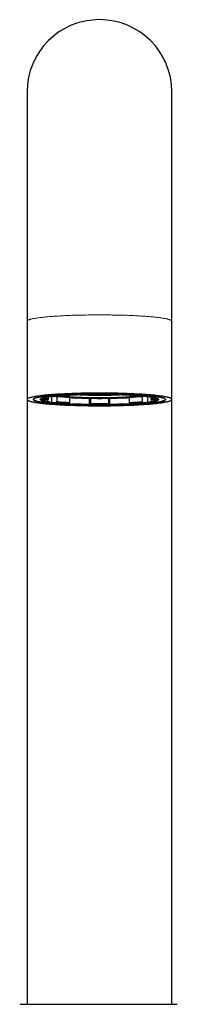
# Model space of a CAD drawing. Header units: millimetres. Extents: x 8 to 594, y 12 to 694.
# Tile 34 of 37: x 293 to 318, y 537 to 694. Entities that reach past the tile are written whole.
import ezdxf

# ---------------------------------------------------------------- set-up
doc = ezdxf.new("R2010")
doc.units = ezdxf.units.MM

msp = doc.modelspace()

# ---------------------------------------------------------------- linework, layer by layer
at = {"color": 7, "linetype": 'Continuous', "lineweight": 30}
for p, q in [((294.52, 682.37), (294.52, 645.87)), ((317.47, 645.87), (317.47, 682.37)), ((294.52, 645.87), (294.52, 633.42)), ((317.47, 633.42), (317.47, 645.87)), ((294.52, 633.42), (294.52, 537.17)), ((296.7, 633.52), (296.7, 633.52)), ((296.94, 633.56), (297.77, 633.54)), ((297.77, 633.29), (296.94, 633.28)), ((297.87, 633.82), (297.87, 633.64)), ((297.87, 633.64), (297.87, 633.39)), ((298.38, 633.89), (298.38, 633.05)), ((299.16, 633.83), (298.46, 633.88)), ((298.46, 632.95), (299.16, 633)), ((299.17, 633.83), (299.16, 633.83)), ((299.24, 633.84), (299.24, 633.1)), ((300.72, 634.07), (301.21, 634.01)), ((301.26, 634.12), (301.26, 634.11)), ((301.26, 633.75), (301.26, 632.92)), ((302.93, 634.16), (303.22, 634.2)), ((302.93, 634.17), (302.93, 634.19)), ((302.93, 634.16), (302.93, 634.17)), ((303.46, 634.19), (303.16, 634.15)), ((304.06, 634.19), (303.46, 634.19)), ((303.83, 634.21), (304.06, 634.21)), ((304.06, 634.21), (304.1, 634.22)), ((304.06, 634.21), (304.06, 634.22)), ((304.36, 634.15), (304.06, 634.19)), ((304.16, 634.13), (304.16, 634.18)), ((304.16, 634.12), (304.36, 634.15)), ((304.16, 634.12), (304.16, 634.13)), ((304.39, 634.22), (304.28, 634.2)), ((304.28, 634.2), (304.47, 634.17)), ((304.38, 633.61), (304.38, 632.71)), ((304.55, 634.13), (304.4, 634.21)), ((304.58, 634.14), (304.41, 634.11)), ((304.55, 634.13), (304.55, 634.13)), ((304.56, 633.61), (304.56, 632.8)), ((305.18, 634.14), (304.58, 634.14)), ((305.44, 634.1), (305.18, 634.14)), ((305.41, 634.14), (305.74, 634.09)), ((305.74, 634.11), (305.74, 634.15)), ((305.74, 634.11), (305.74, 634.09)), ((306.25, 634.11), (306.25, 634.15)), ((306.26, 634.09), (306.25, 634.11)), ((306.26, 634.09), (306.58, 634.14)), ((306.81, 634.14), (306.55, 634.1)), ((307.41, 634.14), (306.81, 634.14)), ((307.58, 634.11), (307.41, 634.14)), ((307.43, 633.61), (307.43, 632.8)), ((307.45, 634.13), (307.44, 634.13)), ((307.59, 634.21), (307.45, 634.13)), ((307.52, 634.17), (307.71, 634.2)), ((307.71, 634.2), (307.6, 634.22)), ((307.61, 633.61), (307.61, 632.71)), ((307.93, 634.19), (307.63, 634.15)), ((307.63, 634.15), (307.83, 634.12)), ((307.84, 634.13), (307.83, 634.12)), ((307.84, 634.13), (307.84, 634.18)), ((307.9, 634.22), (307.93, 634.21)), ((307.93, 634.21), (307.93, 634.22)), ((307.93, 634.21), (308.17, 634.21)), ((308.53, 634.19), (307.93, 634.19)), ((308.83, 634.15), (308.53, 634.19)), ((308.77, 634.2), (309.06, 634.16)), ((309.06, 634.17), (309.06, 634.19)), ((309.06, 634.17), (309.06, 634.16)), ((310.73, 634.12), (310.73, 634.11)), ((310.73, 633.75), (310.73, 632.92)), ((310.79, 634.01), (311.27, 634.07)), ((312.75, 633.84), (312.75, 633.1)), ((312.84, 633.83), (312.82, 633.83)), ((313.53, 633.88), (312.84, 633.83)), ((312.84, 633), (313.53, 632.95)), ((313.61, 633.89), (313.61, 633.05)), ((314.12, 633.82), (314.12, 633.64)), ((314.12, 633.64), (314.12, 633.39)), ((314.22, 633.54), (315.06, 633.56)), ((315.06, 633.28), (314.22, 633.29)), ((315.3, 633.52), (315.3, 633.52)), ((317.47, 537.17), (317.47, 633.42)), ((300.72, 632.76), (300.71, 632.76)), ((301.21, 632.82), (300.72, 632.76)), ((304.4, 632.62), (304.55, 632.7)), ((307.45, 632.7), (307.59, 632.62)), ((311.27, 632.76), (310.79, 632.82)), ((311.28, 632.76), (311.27, 632.76))]:
    msp.add_line(p, q, dxfattribs=at)
at = {"color": 252, "linetype": 'Continuous', "lineweight": 0}
for p, q in [((296.7, 633.52), (296.7, 633.52)), ((315.3, 633.52), (315.3, 633.52))]:
    msp.add_line(p, q, dxfattribs=at)
at = {"color": 252, "linetype": 'Continuous', "lineweight": 0, "flags": 128}
for points in [[(317.47, 645.87), (317.47, 645.89), (317.46, 645.92), (317.44, 645.95), (317.41, 645.97), (317.37, 646), (317.33, 646.02), (317.28, 646.05), (317.22, 646.08), (317.15, 646.1), (317.08, 646.13), (317, 646.15), (316.91, 646.18), (316.81, 646.2), (316.71, 646.23), (316.6, 646.25), (316.48, 646.28), (316.35, 646.3), (316.22, 646.32), (316.08, 646.35), (315.93, 646.37), (315.78, 646.39), (315.62, 646.41), (315.45, 646.44), (315.28, 646.46), (315.1, 646.48), (314.91, 646.5), (314.72, 646.52), (314.52, 646.54), (314.32, 646.56), (314.11, 646.58), (313.9, 646.6), (313.67, 646.61), (313.45, 646.63), (313.22, 646.65), (312.98, 646.66), (312.74, 646.68), (312.5, 646.69), (312.25, 646.71), (311.99, 646.72), (311.73, 646.74), (311.47, 646.75), (311.21, 646.76), (310.94, 646.77), (310.66, 646.78), (310.39, 646.8), (310.11, 646.8), (309.83, 646.81), (309.54, 646.82), (309.26, 646.83), (308.97, 646.84), (308.68, 646.84), (308.38, 646.85), (308.09, 646.85), (307.79, 646.86), (307.49, 646.86), (307.2, 646.87), (306.9, 646.87), (306.6, 646.87), (306.3, 646.87), (306, 646.87), (305.7, 646.87), (305.4, 646.87), (305.1, 646.87), (304.8, 646.87), (304.5, 646.86), (304.2, 646.86), (303.91, 646.85), (303.61, 646.85), (303.32, 646.84), (303.03, 646.84), (302.74, 646.83), (302.45, 646.82), (302.17, 646.81), (301.88, 646.8), (301.61, 646.8), (301.33, 646.78), (301.06, 646.77), (300.79, 646.76), (300.52, 646.75), (300.26, 646.74), (300, 646.72), (299.75, 646.71), (299.5, 646.69), (299.25, 646.68), (299.01, 646.66), (298.77, 646.65), (298.54, 646.63), (298.32, 646.61), (298.1, 646.6), (297.88, 646.58), (297.67, 646.56), (297.47, 646.54), (297.27, 646.52), (297.08, 646.5), (296.89, 646.48), (296.71, 646.46), (296.54, 646.44), (296.37, 646.41), (296.21, 646.39), (296.06, 646.37), (295.91, 646.35), (295.77, 646.32), (295.64, 646.3), (295.51, 646.28), (295.39, 646.25), (295.28, 646.23), (295.18, 646.2), (295.08, 646.18), (294.99, 646.15), (294.91, 646.13), (294.84, 646.1), (294.77, 646.08), (294.71, 646.05), (294.66, 646.02), (294.62, 646), (294.58, 645.97), (294.56, 645.95), (294.54, 645.92), (294.53, 645.89), (294.52, 645.87), (294.52, 645.87)], [(296.94, 633.56), (296.91, 633.54), (296.88, 633.52), (296.86, 633.51), (296.84, 633.49), (296.82, 633.48), (296.81, 633.46), (296.8, 633.45), (296.8, 633.43), (296.8, 633.42), (296.8, 633.4), (296.8, 633.38), (296.81, 633.37), (296.82, 633.35), (296.84, 633.34), (296.86, 633.32), (296.88, 633.31), (296.91, 633.29), (296.94, 633.28)], [(297.77, 633.29), (297.75, 633.3), (297.72, 633.32), (297.7, 633.33), (297.68, 633.35), (297.67, 633.36), (297.66, 633.38), (297.65, 633.39), (297.65, 633.41), (297.65, 633.42), (297.65, 633.44), (297.66, 633.45), (297.67, 633.47), (297.68, 633.48), (297.7, 633.5), (297.72, 633.51), (297.75, 633.53), (297.77, 633.54)], [(314.22, 633.54), (314.25, 633.53), (314.27, 633.51), (314.29, 633.5), (314.31, 633.48), (314.32, 633.47), (314.34, 633.45), (314.34, 633.44), (314.35, 633.42), (314.35, 633.41), (314.34, 633.39), (314.34, 633.38), (314.32, 633.36), (314.31, 633.35), (314.29, 633.33), (314.27, 633.32), (314.25, 633.3), (314.22, 633.29)], [(315.06, 633.28), (315.09, 633.29), (315.11, 633.31), (315.13, 633.32), (315.15, 633.34), (315.17, 633.35), (315.18, 633.37), (315.19, 633.38), (315.19, 633.4), (315.2, 633.42), (315.19, 633.43), (315.19, 633.45), (315.18, 633.46), (315.17, 633.48), (315.15, 633.49), (315.13, 633.51), (315.11, 633.52), (315.09, 633.54), (315.06, 633.56)]]:
    msp.add_lwpolyline(points, dxfattribs=at)
at = {"color": 7, "linetype": 'Continuous', "lineweight": 30, "flags": 128}
for points in [[(306, 632.41), (306.3, 632.41), (306.6, 632.41), (306.9, 632.41), (307.2, 632.42), (307.49, 632.42), (307.79, 632.42), (308.09, 632.43), (308.38, 632.43), (308.68, 632.44), (308.97, 632.45), (309.26, 632.45), (309.54, 632.46), (309.83, 632.47), (310.11, 632.48), (310.39, 632.49), (310.66, 632.5), (310.94, 632.51), (311.21, 632.52), (311.47, 632.53), (311.73, 632.55), (311.99, 632.56), (312.25, 632.57), (312.5, 632.59), (312.74, 632.6), (312.98, 632.62), (313.22, 632.64), (313.45, 632.65), (313.67, 632.67), (313.9, 632.69), (314.11, 632.71), (314.32, 632.72), (314.52, 632.74), (314.72, 632.76), (314.91, 632.78), (315.1, 632.8), (315.28, 632.83), (315.45, 632.85), (315.62, 632.87), (315.78, 632.89), (315.93, 632.91), (316.08, 632.94), (316.22, 632.96), (316.35, 632.98), (316.48, 633.01), (316.6, 633.03), (316.71, 633.06), (316.81, 633.08), (316.91, 633.11), (317, 633.13), (317.08, 633.16), (317.15, 633.18), (317.22, 633.21), (317.28, 633.23), (317.33, 633.26), (317.37, 633.28), (317.41, 633.31), (317.44, 633.34), (317.46, 633.36), (317.47, 633.39), (317.47, 633.42), (317.47, 633.44), (317.46, 633.47), (317.44, 633.49), (317.41, 633.52), (317.37, 633.55), (317.33, 633.57), (317.28, 633.6), (317.22, 633.62), (317.15, 633.65), (317.08, 633.68), (317, 633.7), (316.91, 633.73), (316.81, 633.75), (316.71, 633.78), (316.6, 633.8), (316.48, 633.82), (316.35, 633.85), (316.22, 633.87), (316.08, 633.89), (315.93, 633.92), (315.78, 633.94), (315.62, 633.96), (315.45, 633.98), (315.28, 634.01), (315.1, 634.03), (314.91, 634.05), (314.72, 634.07), (314.52, 634.09), (314.32, 634.11), (314.11, 634.13), (313.9, 634.14), (313.67, 634.16), (313.45, 634.18), (313.22, 634.2), (312.98, 634.21), (312.74, 634.23), (312.5, 634.24), (312.25, 634.26), (311.99, 634.27), (311.73, 634.28), (311.47, 634.3), (311.21, 634.31), (310.94, 634.32), (310.66, 634.33), (310.39, 634.34), (310.11, 634.35), (309.83, 634.36), (309.54, 634.37), (309.26, 634.38), (308.97, 634.39), (308.68, 634.39), (308.38, 634.4), (308.09, 634.4), (307.79, 634.41), (307.49, 634.41), (307.2, 634.41), (306.9, 634.42), (306.6, 634.42), (306.3, 634.42), (306, 634.42), (305.7, 634.42), (305.4, 634.42), (305.1, 634.42), (304.8, 634.41), (304.5, 634.41), (304.2, 634.41), (303.91, 634.4), (303.61, 634.4), (303.32, 634.39), (303.03, 634.39), (302.74, 634.38), (302.45, 634.37), (302.17, 634.36), (301.88, 634.35), (301.61, 634.34), (301.33, 634.33), (301.06, 634.32), (300.79, 634.31), (300.52, 634.3), (300.26, 634.28), (300, 634.27), (299.75, 634.26), (299.5, 634.24), (299.25, 634.23), (299.01, 634.21), (298.77, 634.2), (298.54, 634.18), (298.32, 634.16), (298.1, 634.14), (297.88, 634.13), (297.67, 634.11), (297.47, 634.09), (297.27, 634.07), (297.08, 634.05), (296.89, 634.03), (296.71, 634.01), (296.54, 633.98), (296.37, 633.96), (296.21, 633.94), (296.06, 633.92), (295.91, 633.89), (295.77, 633.87), (295.64, 633.85), (295.51, 633.82), (295.39, 633.8), (295.28, 633.78), (295.18, 633.75), (295.08, 633.73), (294.99, 633.7), (294.91, 633.68), (294.84, 633.65), (294.77, 633.62), (294.71, 633.6), (294.66, 633.57), (294.62, 633.55), (294.58, 633.52), (294.56, 633.49), (294.54, 633.47), (294.53, 633.44), (294.52, 633.42), (294.53, 633.39), (294.54, 633.36), (294.56, 633.34), (294.58, 633.31), (294.62, 633.28), (294.66, 633.26), (294.71, 633.23), (294.77, 633.21), (294.84, 633.18), (294.91, 633.16), (294.99, 633.13), (295.08, 633.11), (295.18, 633.08), (295.28, 633.06), (295.39, 633.03), (295.51, 633.01), (295.64, 632.98), (295.77, 632.96), (295.91, 632.94), (296.06, 632.91), (296.21, 632.89), (296.37, 632.87), (296.54, 632.85), (296.71, 632.83), (296.89, 632.8), (297.08, 632.78), (297.27, 632.76), (297.47, 632.74), (297.67, 632.72), (297.88, 632.71), (298.1, 632.69), (298.32, 632.67), (298.54, 632.65), (298.77, 632.64), (299.01, 632.62), (299.25, 632.6), (299.5, 632.59), (299.75, 632.57), (300, 632.56), (300.26, 632.55), (300.52, 632.53), (300.79, 632.52), (301.06, 632.51), (301.33, 632.5), (301.61, 632.49), (301.88, 632.48), (302.17, 632.47), (302.45, 632.46), (302.74, 632.45), (303.03, 632.45), (303.32, 632.44), (303.61, 632.43), (303.91, 632.43), (304.2, 632.42), (304.5, 632.42), (304.8, 632.42), (305.1, 632.41), (305.4, 632.41), (305.7, 632.41), (306, 632.41)], [(306, 634.33), (305.72, 634.33), (305.45, 634.33), (305.17, 634.33), (304.9, 634.33), (304.63, 634.32), (304.36, 634.32), (304.09, 634.32), (303.82, 634.31), (303.55, 634.31), (303.29, 634.3), (303.02, 634.29), (302.76, 634.29), (302.5, 634.28), (302.24, 634.27), (301.99, 634.26), (301.74, 634.25), (301.49, 634.24), (301.24, 634.23), (301, 634.22), (300.76, 634.21), (300.52, 634.2), (300.29, 634.18), (300.06, 634.17), (299.84, 634.16), (299.62, 634.14), (299.4, 634.13), (299.19, 634.11), (298.99, 634.1), (298.79, 634.08), (298.59, 634.06), (298.4, 634.05), (298.21, 634.03), (298.03, 634.01), (297.86, 633.99), (297.69, 633.97), (297.52, 633.95), (297.36, 633.93), (297.21, 633.91), (297.06, 633.89), (296.92, 633.87), (296.79, 633.85), (296.66, 633.83), (296.54, 633.81), (296.43, 633.79), (296.32, 633.77), (296.22, 633.74), (296.12, 633.72), (296.03, 633.7), (295.95, 633.68), (295.88, 633.65), (295.81, 633.63), (295.75, 633.61), (295.7, 633.58), (295.65, 633.56), (295.61, 633.54), (295.58, 633.51), (295.55, 633.49), (295.54, 633.46), (295.52, 633.44), (295.52, 633.42), (295.52, 633.39), (295.54, 633.37), (295.55, 633.34), (295.58, 633.32), (295.61, 633.3), (295.65, 633.27), (295.7, 633.25), (295.75, 633.22), (295.81, 633.2), (295.88, 633.18), (295.95, 633.16), (296.03, 633.13), (296.12, 633.11), (296.22, 633.09), (296.32, 633.06), (296.43, 633.04), (296.54, 633.02), (296.66, 633), (296.79, 632.98), (296.92, 632.96), (297.06, 632.94), (297.21, 632.92), (297.36, 632.9), (297.52, 632.88), (297.69, 632.86), (297.86, 632.84), (298.03, 632.82), (298.21, 632.8), (298.4, 632.78), (298.59, 632.77), (298.79, 632.75), (298.99, 632.73), (299.19, 632.72), (299.4, 632.7), (299.62, 632.69), (299.84, 632.67), (300.06, 632.66), (300.29, 632.65), (300.52, 632.63), (300.76, 632.62), (301, 632.61), (301.24, 632.6), (301.49, 632.59), (301.74, 632.58), (301.99, 632.57), (302.24, 632.56), (302.5, 632.55), (302.76, 632.54), (303.02, 632.54), (303.29, 632.53), (303.55, 632.52), (303.82, 632.52), (304.09, 632.51), (304.36, 632.51), (304.63, 632.51), (304.9, 632.5), (305.17, 632.5), (305.45, 632.5), (305.72, 632.5), (306, 632.5), (306.27, 632.5), (306.54, 632.5), (306.82, 632.5), (307.09, 632.5), (307.36, 632.51), (307.64, 632.51), (307.91, 632.51), (308.17, 632.52), (308.44, 632.52), (308.71, 632.53), (308.97, 632.54), (309.23, 632.54), (309.49, 632.55), (309.75, 632.56), (310, 632.57), (310.26, 632.58), (310.51, 632.59), (310.75, 632.6), (310.99, 632.61), (311.23, 632.62), (311.47, 632.63), (311.7, 632.65), (311.93, 632.66), (312.15, 632.67), (312.37, 632.69), (312.59, 632.7), (312.8, 632.72), (313.01, 632.73), (313.21, 632.75), (313.4, 632.77), (313.59, 632.78), (313.78, 632.8), (313.96, 632.82), (314.14, 632.84), (314.31, 632.86), (314.47, 632.88), (314.63, 632.9), (314.78, 632.92), (314.93, 632.94), (315.07, 632.96), (315.2, 632.98), (315.33, 633), (315.45, 633.02), (315.57, 633.04), (315.67, 633.06), (315.78, 633.09), (315.87, 633.11), (315.96, 633.13), (316.04, 633.16), (316.11, 633.18), (316.18, 633.2), (316.24, 633.22), (316.3, 633.25), (316.34, 633.27), (316.38, 633.3), (316.41, 633.32), (316.44, 633.34), (316.46, 633.37), (316.47, 633.39), (316.47, 633.42), (316.47, 633.44), (316.46, 633.46), (316.44, 633.49), (316.41, 633.51), (316.38, 633.54), (316.34, 633.56), (316.3, 633.58), (316.24, 633.61), (316.18, 633.63), (316.11, 633.65), (316.04, 633.68), (315.96, 633.7), (315.87, 633.72), (315.78, 633.74), (315.67, 633.77), (315.57, 633.79), (315.45, 633.81), (315.33, 633.83), (315.2, 633.85), (315.07, 633.87), (314.93, 633.89), (314.78, 633.91), (314.63, 633.93), (314.47, 633.95), (314.31, 633.97), (314.14, 633.99), (313.96, 634.01), (313.78, 634.03), (313.59, 634.05), (313.4, 634.06), (313.21, 634.08), (313.01, 634.1), (312.8, 634.11), (312.59, 634.13), (312.37, 634.14), (312.15, 634.16), (311.93, 634.17), (311.7, 634.18), (311.47, 634.2), (311.23, 634.21), (310.99, 634.22), (310.75, 634.23), (310.51, 634.24), (310.26, 634.25), (310, 634.26), (309.75, 634.27), (309.49, 634.28), (309.23, 634.29), (308.97, 634.29), (308.71, 634.3), (308.44, 634.31), (308.17, 634.31), (307.91, 634.32), (307.64, 634.32), (307.36, 634.32), (307.09, 634.33), (306.82, 634.33), (306.54, 634.33), (306.27, 634.33), (306, 634.33)], [(306, 634.33), (306.27, 634.33), (306.54, 634.33), (306.82, 634.33), (307.09, 634.33), (307.36, 634.32), (307.64, 634.32), (307.91, 634.32), (308.17, 634.31), (308.44, 634.31), (308.71, 634.3), (308.97, 634.29), (309.23, 634.29), (309.49, 634.28), (309.75, 634.27), (310, 634.26), (310.26, 634.25), (310.51, 634.24), (310.75, 634.23), (310.99, 634.22), (311.23, 634.21), (311.47, 634.2), (311.7, 634.18), (311.93, 634.17), (312.15, 634.16), (312.37, 634.14), (312.59, 634.13), (312.8, 634.11), (313.01, 634.1), (313.21, 634.08), (313.4, 634.06), (313.59, 634.05), (313.78, 634.03), (313.96, 634.01), (314.14, 633.99), (314.31, 633.97), (314.47, 633.95), (314.63, 633.93), (314.78, 633.91), (314.93, 633.89), (315.07, 633.87), (315.2, 633.85), (315.33, 633.83), (315.45, 633.81), (315.57, 633.79), (315.67, 633.77), (315.78, 633.74), (315.87, 633.72), (315.96, 633.7), (316.04, 633.68), (316.11, 633.65), (316.18, 633.63), (316.24, 633.61), (316.3, 633.58), (316.34, 633.56), (316.38, 633.54), (316.41, 633.51), (316.44, 633.49), (316.46, 633.46), (316.47, 633.44), (316.47, 633.42), (316.47, 633.39), (316.46, 633.37), (316.44, 633.34), (316.41, 633.32), (316.38, 633.3), (316.34, 633.27), (316.3, 633.25), (316.24, 633.22), (316.18, 633.2), (316.11, 633.18), (316.04, 633.16), (315.96, 633.13), (315.87, 633.11), (315.78, 633.09), (315.67, 633.06), (315.57, 633.04), (315.45, 633.02), (315.33, 633), (315.2, 632.98), (315.07, 632.96), (314.93, 632.94), (314.78, 632.92), (314.63, 632.9), (314.47, 632.88), (314.31, 632.86), (314.14, 632.84), (313.96, 632.82), (313.78, 632.8), (313.59, 632.78), (313.4, 632.77), (313.21, 632.75), (313.01, 632.73), (312.8, 632.72), (312.59, 632.7), (312.37, 632.69), (312.15, 632.67), (311.93, 632.66), (311.7, 632.65), (311.47, 632.63), (311.23, 632.62), (310.99, 632.61), (310.75, 632.6), (310.51, 632.59), (310.26, 632.58), (310, 632.57), (309.75, 632.56), (309.49, 632.55), (309.23, 632.54), (308.97, 632.54), (308.71, 632.53), (308.44, 632.52), (308.17, 632.52), (307.91, 632.51), (307.64, 632.51), (307.36, 632.51), (307.09, 632.5), (306.82, 632.5), (306.54, 632.5), (306.27, 632.5), (306, 632.5), (305.72, 632.5), (305.45, 632.5), (305.17, 632.5), (304.9, 632.5), (304.63, 632.51), (304.36, 632.51), (304.09, 632.51), (303.82, 632.52), (303.55, 632.52), (303.29, 632.53), (303.02, 632.54), (302.76, 632.54), (302.5, 632.55), (302.24, 632.56), (301.99, 632.57), (301.74, 632.58), (301.49, 632.59), (301.24, 632.6), (301, 632.61), (300.76, 632.62), (300.52, 632.63), (300.29, 632.65), (300.06, 632.66), (299.84, 632.67), (299.62, 632.69), (299.4, 632.7), (299.19, 632.72), (298.99, 632.73), (298.79, 632.75), (298.59, 632.77), (298.4, 632.78), (298.21, 632.8), (298.03, 632.82), (297.86, 632.84), (297.69, 632.86), (297.52, 632.88), (297.36, 632.9), (297.21, 632.92), (297.06, 632.94), (296.92, 632.96), (296.79, 632.98), (296.66, 633), (296.54, 633.02), (296.43, 633.04), (296.32, 633.06), (296.22, 633.09), (296.12, 633.11), (296.03, 633.13), (295.95, 633.16), (295.88, 633.18), (295.81, 633.2), (295.75, 633.22), (295.7, 633.25), (295.65, 633.27), (295.61, 633.3), (295.58, 633.32), (295.55, 633.34), (295.54, 633.37), (295.52, 633.39), (295.52, 633.42), (295.52, 633.44), (295.54, 633.46), (295.55, 633.49), (295.58, 633.51), (295.61, 633.54), (295.65, 633.56), (295.7, 633.58), (295.75, 633.61), (295.81, 633.63), (295.88, 633.65), (295.95, 633.68), (296.03, 633.7), (296.12, 633.72), (296.22, 633.74), (296.32, 633.77), (296.43, 633.79), (296.54, 633.81), (296.66, 633.83), (296.79, 633.85), (296.92, 633.87), (297.06, 633.89), (297.21, 633.91), (297.36, 633.93), (297.52, 633.95), (297.69, 633.97), (297.86, 633.99), (298.03, 634.01), (298.21, 634.03), (298.4, 634.05), (298.59, 634.06), (298.79, 634.08), (298.99, 634.1), (299.19, 634.11), (299.4, 634.13), (299.62, 634.14), (299.84, 634.16), (300.06, 634.17), (300.29, 634.18), (300.52, 634.2), (300.76, 634.21), (301, 634.22), (301.24, 634.23), (301.49, 634.24), (301.74, 634.25), (301.99, 634.26), (302.24, 634.27), (302.5, 634.28), (302.76, 634.29), (303.02, 634.29), (303.29, 634.3), (303.55, 634.31), (303.82, 634.31), (304.09, 634.32), (304.36, 634.32), (304.63, 634.32), (304.9, 634.33), (305.17, 634.33), (305.45, 634.33), (305.72, 634.33), (306, 634.33)], [(306, 632.6), (305.75, 632.6), (305.51, 632.6), (305.26, 632.6), (305.02, 632.6), (304.77, 632.6), (304.53, 632.61), (304.29, 632.61), (304.05, 632.61), (303.81, 632.62), (303.57, 632.62), (303.33, 632.63), (303.1, 632.64), (302.87, 632.64), (302.64, 632.65), (302.41, 632.66), (302.18, 632.67), (301.96, 632.68), (301.74, 632.68), (301.52, 632.69), (301.31, 632.71), (301.1, 632.72), (300.89, 632.73), (300.69, 632.74), (300.49, 632.75), (300.29, 632.76), (300.1, 632.78), (299.91, 632.79), (299.72, 632.81), (299.54, 632.82), (299.37, 632.84), (299.2, 632.85), (299.03, 632.87), (298.87, 632.88), (298.71, 632.9), (298.56, 632.92), (298.41, 632.93), (298.27, 632.95), (298.13, 632.97), (298, 632.99), (297.88, 633.01), (297.76, 633.02), (297.64, 633.04), (297.53, 633.06), (297.43, 633.08), (297.33, 633.1), (297.24, 633.12), (297.16, 633.14), (297.08, 633.16), (297.01, 633.18), (296.94, 633.2), (296.88, 633.22), (296.83, 633.24), (296.78, 633.27), (296.74, 633.29), (296.7, 633.31), (296.67, 633.33), (296.65, 633.35), (296.63, 633.37), (296.62, 633.39), (296.62, 633.42), (296.62, 633.44), (296.63, 633.46), (296.65, 633.48), (296.67, 633.5), (296.7, 633.52), (296.74, 633.54), (296.78, 633.56), (296.83, 633.59), (296.88, 633.61), (296.94, 633.63), (297.01, 633.65), (297.08, 633.67), (297.16, 633.69), (297.24, 633.71), (297.33, 633.73), (297.43, 633.75), (297.53, 633.77), (297.64, 633.79), (297.76, 633.81), (297.88, 633.83), (298, 633.84), (298.13, 633.86), (298.27, 633.88), (298.41, 633.9), (298.56, 633.91), (298.71, 633.93), (298.87, 633.95), (299.03, 633.96), (299.2, 633.98), (299.37, 634), (299.54, 634.01), (299.72, 634.03), (299.91, 634.04), (300.1, 634.05), (300.29, 634.07), (300.49, 634.08), (300.69, 634.09), (300.89, 634.1), (301.1, 634.11), (301.31, 634.13), (301.52, 634.14), (301.74, 634.15), (301.96, 634.16), (302.18, 634.16), (302.41, 634.17), (302.64, 634.18), (302.87, 634.19), (303.1, 634.2), (303.33, 634.2), (303.57, 634.21), (303.81, 634.21), (304.05, 634.22), (304.29, 634.22), (304.53, 634.23), (304.77, 634.23), (305.02, 634.23), (305.26, 634.23), (305.51, 634.23), (305.75, 634.24), (306, 634.24), (306.24, 634.24), (306.49, 634.23), (306.73, 634.23), (306.98, 634.23), (307.22, 634.23), (307.46, 634.23), (307.7, 634.22), (307.95, 634.22), (308.18, 634.21), (308.42, 634.21), (308.66, 634.2), (308.89, 634.2), (309.13, 634.19), (309.36, 634.18), (309.58, 634.17), (309.81, 634.16), (310.03, 634.16), (310.25, 634.15), (310.47, 634.14), (310.68, 634.13), (310.89, 634.11), (311.1, 634.1), (311.31, 634.09), (311.51, 634.08), (311.7, 634.07), (311.9, 634.05), (312.08, 634.04), (312.27, 634.03), (312.45, 634.01), (312.63, 634), (312.8, 633.98), (312.96, 633.96), (313.13, 633.95), (313.28, 633.93), (313.43, 633.91), (313.58, 633.9), (313.72, 633.88), (313.86, 633.86), (313.99, 633.84), (314.12, 633.83), (314.24, 633.81), (314.35, 633.79), (314.46, 633.77), (314.56, 633.75), (314.66, 633.73), (314.75, 633.71), (314.83, 633.69), (314.91, 633.67), (314.99, 633.65), (315.05, 633.63), (315.11, 633.61), (315.17, 633.59), (315.21, 633.56), (315.26, 633.54), (315.29, 633.52), (315.32, 633.5), (315.34, 633.48), (315.36, 633.46), (315.37, 633.44), (315.37, 633.42), (315.37, 633.39), (315.36, 633.37), (315.34, 633.35), (315.32, 633.33), (315.29, 633.31), (315.26, 633.29), (315.21, 633.27), (315.17, 633.24), (315.11, 633.22), (315.05, 633.2), (314.99, 633.18), (314.91, 633.16), (314.83, 633.14), (314.75, 633.12), (314.66, 633.1), (314.56, 633.08), (314.46, 633.06), (314.35, 633.04), (314.24, 633.02), (314.12, 633.01), (313.99, 632.99), (313.86, 632.97), (313.72, 632.95), (313.58, 632.93), (313.43, 632.92), (313.28, 632.9), (313.13, 632.88), (312.96, 632.87), (312.8, 632.85), (312.63, 632.84), (312.45, 632.82), (312.27, 632.81), (312.08, 632.79), (311.9, 632.78), (311.7, 632.76), (311.51, 632.75), (311.31, 632.74), (311.1, 632.73), (310.89, 632.72), (310.68, 632.71), (310.47, 632.69), (310.25, 632.68), (310.03, 632.68), (309.81, 632.67), (309.58, 632.66), (309.36, 632.65), (309.13, 632.64), (308.89, 632.64), (308.66, 632.63), (308.42, 632.62), (308.18, 632.62), (307.95, 632.61), (307.7, 632.61), (307.46, 632.61), (307.22, 632.6), (306.98, 632.6), (306.73, 632.6), (306.49, 632.6), (306.24, 632.6), (306, 632.6)], [(301.21, 634.01), (301.22, 634.01), (301.23, 634.02), (301.24, 634.03), (301.25, 634.04), (301.25, 634.05), (301.26, 634.07), (301.26, 634.09), (301.26, 634.11)], [(310.73, 634.11), (310.73, 634.09), (310.73, 634.07), (310.74, 634.05), (310.75, 634.04), (310.75, 634.03), (310.76, 634.02), (310.77, 634.01), (310.79, 634.01)]]:
    msp.add_lwpolyline(points, dxfattribs=at)
at = {"color": 7, "linetype": 'Continuous', "lineweight": 30}
for centre, radius, start, end in [((306, 682.37), 11.48, 0, 180), ((296.94, 633.66), 0.0998, 214.9234, 268.8947), ((296.93, 633.37), 0.0966, 243.6421, 270.9234), ((297.77, 633.64), 0.0973, 269.294, 0.4823), ((297.77, 633.39), 0.101, 271.3544, 0.1696), ((298.46, 633.04), 0.0858, 174.073, 267.7077), ((298.47, 633.96), 0.0782, 227.1095, 265.2119), ((299.14, 633.09), 0.0989, 279.7476, 4.1401), ((306, 688.47), 54.88, 263.6873, 276.3131), ((306, 693.24), 59.54, 264.6159, 275.3843), ((300.73, 634.12), 0.048, 219.203, 259.738), ((305.63, 720.59), 86.99, 267.1211, 269.1273), ((305.33, 690.91), 56.79, 267.2725, 267.5832), ((305.48, 694.55), 60.45, 267.5823, 267.7985), ((305.75, 701.91), 67.8, 267.8653, 268.655), ((305.9, 707.64), 73.55, 268.6467, 268.8432), ((304.42, 634.23), 0.0297, 190.6039, 224.6513), ((305.97, 711.79), 77.69, 268.8992, 269.5465), ((306, 714.2), 80.11, 269.6018, 269.8155), ((306, 714.65), 80.54, 269.8174, 270.1826), ((306, 714.2), 80.11, 270.1845, 270.3982), ((306.02, 711.79), 77.69, 270.4535, 271.1008), ((306.1, 707.64), 73.55, 271.1568, 271.3533), ((307.57, 634.23), 0.0297, 315.3487, 349.3961), ((306.38, 719.96), 86.36, 270.8701, 272.8861), ((306.24, 701.91), 67.8, 271.345, 272.1347), ((306.51, 694.55), 60.45, 272.2015, 272.4177), ((306.67, 690.91), 56.79, 272.4168, 272.7275), ((311.26, 634.12), 0.048, 280.262, 320.797), ((312.85, 633.09), 0.0989, 175.8599, 260.2524), ((313.53, 633.96), 0.0782, 274.7881, 312.8905), ((313.53, 633.04), 0.0858, 272.2923, 5.927), ((314.22, 633.64), 0.0973, 179.5177, 270.706), ((314.22, 633.39), 0.101, 179.8304, 268.6456), ((315.05, 633.66), 0.0999, 271.1359, 325.046), ((315.06, 633.37), 0.0966, 269.0766, 296.389), ((301.16, 632.91), 0.101, 294.7888, 8.7274), ((304.5, 632.69), 0.117, 167.4028, 214.2042), ((304.36, 632.78), 0.207, 335.5362, 6.2343), ((307.63, 632.78), 0.207, 173.7657, 204.4638), ((307.5, 632.69), 0.117, 325.7958, 12.5972), ((310.83, 632.91), 0.101, 171.2726, 245.2112), ((293.66, 536.67), 0.5, 90, 127.0836)]:
    msp.add_arc(centre, radius, start, end, dxfattribs=at)
at = {"color": 252, "linetype": 'Continuous', "lineweight": 0}
for centre, radius, start, end in [((297.93, 633.58), 0.196, 200.7722, 252.6601), ((302.82, 597.09), 37.05, 93.2466, 96.7547), ((303.12, 600.33), 33.74, 93.2526, 96.7487), ((303.1, 666.27), 33.51, 263.2393, 266.7594), ((303.16, 666.21), 33.34, 263.2513, 266.7474), ((306, 689.89), 56.31, 263.7382, 276.2619), ((306, 530.03), 104.19, 89.1214, 90.8786), ((306, 539.57), 94.57, 89.1215, 90.8785), ((308.86, 665.98), 33.11, 273.2406, 276.7607), ((308.89, 600.56), 33.51, 83.2393, 86.7594), ((308.87, 666.5), 33.74, 273.2526, 276.7487), ((309.18, 597.09), 37.05, 83.2453, 86.7534), ((314.06, 633.58), 0.197, 287.4035, 338.9279), ((302.82, 669.74), 37.05, 263.2453, 266.7534), ((306, 736.8), 104.19, 269.1214, 270.8786), ((306, 727.26), 94.57, 269.1215, 270.8785), ((306, 726.23), 93.44, 269.1215, 270.8785), ((309.18, 669.74), 37.05, 273.2466, 276.7547)]:
    msp.add_arc(centre, radius, start, end, dxfattribs=at)
at = {"color": 7, "linetype": 'Continuous', "lineweight": 30}
for points, knots in [([(296.7, 633.51), (296.7, 633.51), (296.7, 633.49), (296.7, 633.47), (296.71, 633.45), (296.72, 633.43), (296.73, 633.41), (296.74, 633.39), (296.76, 633.37), (296.78, 633.35), (296.81, 633.34), (296.83, 633.32), (296.86, 633.3), (296.88, 633.29), (296.89, 633.29)], [0, 0, 0, 0, 0.063866, 0.129962, 0.196986, 0.266195, 0.338959, 0.416791, 0.501284, 0.593809, 0.694795, 0.802768, 0.914456, 1, 1, 1, 1]), ([(297.74, 633.5), (297.74, 633.5), (297.74, 633.5), (297.75, 633.5), (297.75, 633.51), (297.76, 633.51), (297.77, 633.52), (297.78, 633.53), (297.79, 633.54), (297.81, 633.55), (297.82, 633.55), (297.82, 633.55)], [0, 0, 0, 0, 0.070686, 0.19365, 0.315472, 0.438074, 0.562916, 0.690607, 0.821306, 0.954923, 1, 1, 1, 1]), ([(299.17, 633.83), (299.18, 633.84), (299.23, 633.84), (299.31, 633.85), (299.4, 633.86), (299.5, 633.87), (299.59, 633.88), (299.69, 633.89), (299.8, 633.9), (299.9, 633.91), (300.01, 633.92), (300.12, 633.93), (300.23, 633.94), (300.34, 633.95), (300.46, 633.96), (300.57, 633.97), (300.69, 633.98), (300.81, 633.99), (300.94, 634), (301.06, 634), (301.15, 634.01), (301.2, 634.01), (301.21, 634.01)], [0, 0, 0, 0, 0.028127, 0.08139, 0.134668, 0.187964, 0.241277, 0.294604, 0.347944, 0.401297, 0.454661, 0.508034, 0.561417, 0.614808, 0.668206, 0.721611, 0.775023, 0.828441, 0.881864, 0.935292, 0.985916, 1, 1, 1, 1]), ([(299.82, 633.91), (299.84, 633.9), (299.88, 633.9), (299.95, 633.89), (300.04, 633.88), (300.12, 633.87), (300.21, 633.85), (300.3, 633.84), (300.39, 633.83), (300.48, 633.82), (300.58, 633.81), (300.67, 633.8), (300.77, 633.79), (300.87, 633.78), (300.98, 633.78), (301.08, 633.77), (301.19, 633.76), (301.3, 633.75), (301.41, 633.74), (301.52, 633.73), (301.63, 633.72), (301.75, 633.72), (301.87, 633.71), (301.99, 633.7), (302.11, 633.69), (302.23, 633.69), (302.35, 633.68), (302.48, 633.68), (302.61, 633.67), (302.73, 633.66), (302.86, 633.66), (302.99, 633.65), (303.12, 633.65), (303.26, 633.64), (303.39, 633.64), (303.53, 633.63), (303.66, 633.63), (303.8, 633.62), (303.94, 633.62), (304.07, 633.62), (304.21, 633.61), (304.35, 633.61), (304.49, 633.61), (304.64, 633.61), (304.78, 633.6), (304.92, 633.6), (305.06, 633.6), (305.21, 633.6), (305.35, 633.6), (305.49, 633.6), (305.64, 633.59), (305.78, 633.59), (305.92, 633.59), (306.07, 633.59), (306.21, 633.59), (306.36, 633.59), (306.5, 633.6), (306.64, 633.6), (306.79, 633.6), (306.93, 633.6), (307.07, 633.6), (307.21, 633.6), (307.36, 633.61), (307.5, 633.61), (307.64, 633.61), (307.78, 633.61), (307.92, 633.62), (308.06, 633.62), (308.19, 633.62), (308.33, 633.63), (308.47, 633.63), (308.6, 633.64), (308.73, 633.64), (308.87, 633.65), (309, 633.65), (309.13, 633.66), (309.26, 633.66), (309.39, 633.67), (309.51, 633.68), (309.64, 633.68), (309.76, 633.69), (309.88, 633.69), (310, 633.7), (310.12, 633.71), (310.24, 633.72), (310.36, 633.72), (310.47, 633.73), (310.58, 633.74), (310.69, 633.75), (310.8, 633.76), (310.91, 633.77), (311.01, 633.78), (311.12, 633.78), (311.22, 633.79), (311.32, 633.8), (311.41, 633.81), (311.51, 633.82), (311.6, 633.83), (311.69, 633.84), (311.78, 633.85), (311.87, 633.86), (311.95, 633.88), (312.03, 633.89), (312.11, 633.9), (312.15, 633.9), (312.17, 633.91)], [0, 0, 0, 0, 0.006385, 0.016466, 0.026504, 0.036504, 0.046472, 0.056412, 0.066327, 0.076221, 0.086096, 0.095954, 0.105798, 0.115627, 0.125445, 0.135252, 0.145049, 0.154838, 0.164618, 0.174391, 0.184158, 0.193919, 0.203674, 0.213424, 0.223169, 0.232911, 0.242648, 0.252382, 0.262113, 0.27184, 0.281565, 0.291287, 0.301007, 0.310725, 0.32044, 0.330154, 0.339866, 0.349577, 0.359286, 0.368994, 0.3787, 0.388406, 0.398111, 0.407814, 0.417517, 0.427219, 0.436921, 0.446622, 0.456323, 0.466023, 0.475723, 0.485423, 0.495122, 0.504822, 0.514521, 0.524221, 0.53392, 0.54362, 0.55332, 0.563021, 0.572722, 0.582423, 0.592125, 0.601828, 0.611531, 0.621236, 0.630941, 0.640647, 0.650354, 0.660063, 0.669773, 0.679485, 0.689198, 0.698913, 0.708629, 0.718348, 0.728069, 0.737793, 0.747519, 0.757248, 0.76698, 0.776716, 0.786455, 0.796198, 0.805946, 0.815698, 0.825456, 0.835219, 0.844988, 0.854764, 0.864547, 0.874339, 0.884139, 0.893949, 0.903771, 0.913604, 0.923451, 0.933314, 0.943193, 0.953092, 0.963012, 0.972957, 0.982931, 0.992937, 1, 1, 1, 1]), ([(304.55, 634.13), (304.57, 634.13), (304.65, 634.14), (304.78, 634.14), (304.94, 634.14), (305.09, 634.14), (305.25, 634.14), (305.4, 634.14), (305.56, 634.14), (305.71, 634.15), (305.87, 634.15), (306.02, 634.15), (306.18, 634.15), (306.33, 634.15), (306.49, 634.14), (306.65, 634.14), (306.8, 634.14), (306.96, 634.14), (307.11, 634.14), (307.26, 634.14), (307.37, 634.14), (307.43, 634.13), (307.44, 634.13)], [0, 0, 0, 0, 0.028135, 0.081592, 0.13505, 0.188509, 0.241968, 0.295427, 0.348887, 0.402347, 0.455807, 0.509267, 0.562727, 0.616187, 0.669647, 0.723107, 0.776567, 0.830026, 0.883485, 0.936944, 0.987589, 1, 1, 1, 1]), ([(310.78, 634.01), (310.8, 634.01), (310.87, 634.01), (310.97, 634), (311.1, 633.99), (311.22, 633.98), (311.34, 633.98), (311.46, 633.97), (311.57, 633.96), (311.69, 633.95), (311.8, 633.94), (311.91, 633.93), (312.02, 633.92), (312.12, 633.91), (312.23, 633.9), (312.33, 633.89), (312.43, 633.88), (312.53, 633.87), (312.62, 633.86), (312.71, 633.85), (312.78, 633.84), (312.82, 633.84), (312.82, 633.83)], [0, 0, 0, 0, 0.0281413, 0.081578, 0.1350116, 0.1884408, 0.2418651, 0.2952843, 0.3486978, 0.4021052, 0.4555059, 0.5088993, 0.5622848, 0.6156616, 0.6690289, 0.7223857, 0.7757311, 0.8290638, 0.8823826, 0.9356859, 0.9861496, 1, 1, 1, 1]), ([(314.18, 633.55), (314.18, 633.55), (314.19, 633.54), (314.21, 633.54), (314.22, 633.53), (314.23, 633.52), (314.24, 633.51), (314.25, 633.51), (314.25, 633.5), (314.25, 633.5), (314.25, 633.5), (314.25, 633.5)], [0, 0, 0, 0, 0.080072, 0.217794, 0.353283, 0.485897, 0.615421, 0.741852, 0.865571, 0.987614, 1, 1, 1, 1]), ([(315.1, 633.29), (315.11, 633.29), (315.12, 633.3), (315.15, 633.31), (315.18, 633.33), (315.21, 633.35), (315.23, 633.37), (315.25, 633.39), (315.26, 633.41), (315.27, 633.43), (315.28, 633.45), (315.29, 633.47), (315.3, 633.49), (315.3, 633.51), (315.3, 633.51), (315.3, 633.52)], [0, 0, 0, 0, 0.053305, 0.164011, 0.275701, 0.387926, 0.484165, 0.572042, 0.652127, 0.725912, 0.794973, 0.860727, 0.930436, 0.997701, 1, 1, 1, 1]), ([(298.45, 632.95), (298.46, 632.95), (298.51, 632.95), (298.59, 632.94), (298.69, 632.92), (298.8, 632.91), (298.9, 632.9), (299, 632.89), (299.11, 632.88), (299.22, 632.87), (299.34, 632.86), (299.45, 632.85), (299.57, 632.84), (299.69, 632.83), (299.81, 632.82), (299.93, 632.81), (300.05, 632.8), (300.18, 632.79), (300.31, 632.78), (300.44, 632.77), (300.57, 632.76), (300.66, 632.76), (300.71, 632.76), (300.71, 632.76)], [0, 0, 0, 0, 0.0268115, 0.0779089, 0.1289926, 0.1800614, 0.2311168, 0.2821601, 0.3331925, 0.3842148, 0.4352281, 0.4862331, 0.5372305, 0.588221, 0.6392051, 0.6901834, 0.7411563, 0.7921243, 0.8430876, 0.8940468, 0.945002, 0.9932696, 1, 1, 1, 1]), ([(304.4, 632.62), (304.43, 632.62), (304.51, 632.62), (304.64, 632.62), (304.81, 632.62), (304.97, 632.62), (305.13, 632.61), (305.29, 632.61), (305.46, 632.61), (305.62, 632.61), (305.79, 632.61), (305.95, 632.61), (306.11, 632.61), (306.28, 632.61), (306.44, 632.61), (306.6, 632.61), (306.77, 632.61), (306.93, 632.61), (307.09, 632.62), (307.25, 632.62), (307.41, 632.62), (307.53, 632.62), (307.59, 632.62), (307.6, 632.62)], [0, 0, 0, 0, 0.026804, 0.077736, 0.128667, 0.179598, 0.230528, 0.281459, 0.332389, 0.383319, 0.434249, 0.485179, 0.536108, 0.587038, 0.637968, 0.688898, 0.739828, 0.790758, 0.841688, 0.892619, 0.94355, 0.991801, 1, 1, 1, 1]), ([(311.28, 632.76), (311.3, 632.76), (311.37, 632.76), (311.48, 632.77), (311.61, 632.78), (311.74, 632.79), (311.87, 632.8), (312, 632.8), (312.12, 632.81), (312.24, 632.82), (312.36, 632.83), (312.48, 632.84), (312.59, 632.85), (312.71, 632.86), (312.82, 632.87), (312.93, 632.89), (313.04, 632.9), (313.14, 632.91), (313.24, 632.92), (313.34, 632.93), (313.44, 632.94), (313.51, 632.95), (313.54, 632.95), (313.54, 632.95)], [0, 0, 0, 0, 0.026799, 0.077747, 0.128698, 0.179653, 0.230612, 0.281575, 0.332542, 0.383514, 0.434491, 0.485474, 0.536463, 0.587459, 0.638463, 0.689474, 0.740494, 0.791524, 0.842564, 0.893616, 0.944681, 0.993085, 1, 1, 1, 1]), ([(293.66, 537.17), (293.66, 537.17), (293.66, 537.17), (293.68, 537.17), (293.7, 537.17), (293.73, 537.17), (293.77, 537.17), (293.81, 537.17), (293.87, 537.17), (293.94, 537.17), (294.02, 537.17), (294.11, 537.17), (294.21, 537.17), (294.32, 537.17), (294.44, 537.17), (294.56, 537.17), (294.69, 537.17), (294.83, 537.17), (294.98, 537.17), (295.14, 537.17), (295.3, 537.17), (295.48, 537.17), (295.67, 537.17), (295.87, 537.17), (296.08, 537.17), (296.29, 537.17), (296.51, 537.17), (296.73, 537.17), (296.96, 537.17), (297.19, 537.17), (297.43, 537.17), (297.68, 537.17), (297.94, 537.17), (298.2, 537.17), (298.48, 537.17), (298.77, 537.17), (299.06, 537.17), (299.35, 537.17), (299.65, 537.17), (299.94, 537.17), (300.24, 537.17), (300.54, 537.17), (300.85, 537.17), (301.16, 537.17), (301.48, 537.17), (301.8, 537.17), (302.13, 537.17), (302.48, 537.17), (302.82, 537.17), (303.16, 537.17), (303.5, 537.17), (303.84, 537.17), (304.17, 537.17), (304.51, 537.17), (304.85, 537.17), (305.19, 537.17), (305.53, 537.17), (305.87, 537.17), (306.23, 537.17), (306.59, 537.17), (306.94, 537.17), (307.29, 537.17), (307.62, 537.17), (307.94, 537.17), (308.26, 537.17), (308.58, 537.17), (308.9, 537.17), (309.22, 537.17), (309.54, 537.17), (309.85, 537.17), (310.17, 537.17), (310.49, 537.17), (310.8, 537.17), (311.12, 537.17), (311.42, 537.17), (311.73, 537.17), (312.03, 537.17), (312.33, 537.17), (312.63, 537.17), (312.93, 537.17), (313.22, 537.17), (313.5, 537.17), (313.77, 537.17), (314.03, 537.17), (314.29, 537.17), (314.54, 537.17), (314.78, 537.17), (315.02, 537.17), (315.25, 537.17), (315.47, 537.17), (315.69, 537.17), (315.91, 537.17), (316.12, 537.17), (316.32, 537.17), (316.5, 537.17), (316.68, 537.17), (316.84, 537.17), (317, 537.17), (317.15, 537.17), (317.29, 537.17), (317.42, 537.17), (317.55, 537.17), (317.67, 537.17), (317.78, 537.17), (317.88, 537.17), (317.97, 537.17), (318.05, 537.17), (318.12, 537.17), (318.17, 537.17), (318.22, 537.17), (318.26, 537.17), (318.29, 537.17), (318.32, 537.17), (318.33, 537.17), (318.33, 537.17), (318.33, 537.17)], [0, 0, 0, 0, 0.005939, 0.014739, 0.023539, 0.032335, 0.041131, 0.04993, 0.058729, 0.067525, 0.076773, 0.086026, 0.095278, 0.104526, 0.113315, 0.122107, 0.130899, 0.139688, 0.148476, 0.157268, 0.16606, 0.174848, 0.18409, 0.193336, 0.202581, 0.211823, 0.220605, 0.22939, 0.238176, 0.246958, 0.25574, 0.264525, 0.273311, 0.282093, 0.291328, 0.300566, 0.309804, 0.319039, 0.32783, 0.336624, 0.345418, 0.354209, 0.363, 0.371794, 0.380589, 0.38938, 0.398624, 0.407872, 0.41712, 0.426364, 0.435156, 0.443951, 0.452746, 0.461537, 0.470329, 0.479125, 0.48792, 0.496712, 0.505954, 0.5152, 0.524446, 0.533688, 0.542067, 0.550449, 0.558831, 0.56721, 0.575683, 0.584158, 0.592634, 0.601107, 0.609895, 0.618687, 0.627479, 0.636267, 0.645055, 0.653847, 0.662638, 0.671426, 0.680668, 0.689914, 0.69916, 0.708402, 0.717188, 0.725978, 0.734767, 0.743553, 0.752339, 0.761129, 0.769919, 0.778705, 0.787944, 0.797187, 0.80643, 0.81567, 0.824462, 0.833257, 0.842053, 0.850845, 0.859637, 0.868433, 0.877229, 0.886022, 0.895267, 0.904516, 0.913765, 0.92301, 0.931811, 0.940616, 0.949422, 0.958223, 0.967025, 0.975831, 0.984636, 0.993438, 1, 1, 1, 1])]:
    msp.add_open_spline(points, degree=3, knots=knots, dxfattribs=at)

doc.saveas('drawing.dxf')
